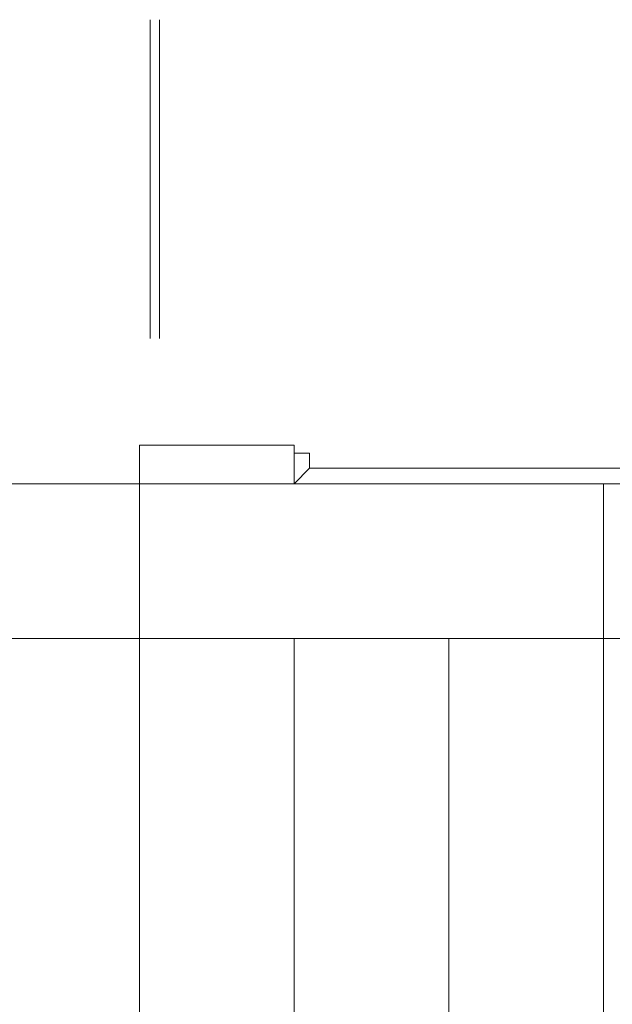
# Model space of a CAD drawing. Extents: x 5066 to 9756, y -2696 to -1109.
# Tile 166 of 208: x 9399.7 to 9401.23, y -2579.98 to -2577.44. Entities that reach past the tile are written whole.
import ezdxf

# ---------------------------------------------------------------- set-up
doc = ezdxf.new("R2010")
doc.units = 0
doc.header["$MEASUREMENT"] = 0
for name, color, linetype, lineweight in [('IFC-Parede padrão-Contorno', 44, 'CONTINUOUS', 5), ('IFC-Parte de elemento de construção-Contorno', 253, 'CONTINUOUS', 5), ('IFC-Pilar-Contorno', 83, 'CONTINUOUS', 5), ('IFC-Porta-Contorno', 142, 'CONTINUOUS', 5)]:
    doc.layers.add(name, color=color, linetype=linetype, lineweight=lineweight)

msp = doc.modelspace()

# ---------------------------------------------------------------- linework, layer by layer
at = {"layer": 'IFC-Parede padrão-Contorno', "color": 8, "lineweight": 5}
for p, q in [((9400.0117, -2578.5372), (9400.021, -2578.5372)), ((9400.0117, -2578.5972), (9400.0117, -2578.5372)), ((9400.021, -2578.5372), (9400.4117, -2578.5372)), ((9400.4117, -2578.5396), (9400.4117, -2578.5372)), ((9400.4117, -2578.6372), (9400.4117, -2578.5396)), ((9400.0117, -2578.6372), (9400.0117, -2578.5972)), ((9399.5726, -2578.6372), (9400.0117, -2578.6372)), ((9400.0117, -2578.8772), (9400.0117, -2578.6372)), ((9400.0117, -2578.6372), (9405.4043, -2578.6372)), ((9400.0117, -2579.0372), (9400.0117, -2578.698)), ((9399.5726, -2579.0372), (9400.0117, -2579.0372)), ((9400.0117, -2579.0372), (9405.4043, -2579.0372)), ((9400.0117, -2581.3824), (9400.0117, -2579.0372)), ((9400.4117, -2581.4797), (9400.4117, -2579.0372)), ((9400.8117, -2581.1948), (9400.8117, -2579.0372)), ((9401.2117, -2581.6921), (9401.2117, -2579.0372))]:
    msp.add_line(p, q, dxfattribs=at)
at = {"layer": 'IFC-Parte de elemento de construção-Contorno', "color": 8, "lineweight": 5}
for p, q in [((9400.4117, -2578.558), (9400.4517, -2578.558)), ((9400.4517, -2578.5972), (9400.4517, -2578.558)), ((9400.4117, -2578.6372), (9400.4517, -2578.5972)), ((9400.4517, -2578.5972), (9407.2154, -2578.5972))]:
    msp.add_line(p, q, dxfattribs=at)
at = {"layer": 'IFC-Pilar-Contorno', "color": 146, "lineweight": 5, "true_color": 0x105689}
for p, q in [((9400.0118, -2578.6373), (9401.2118, -2578.6373)), ((9400.0118, -2578.8839), (9400.0118, -2578.6373)), ((9400.0118, -2578.6373), (9400.472, -2578.6373)), ((9400.472, -2578.6373), (9401.2118, -2578.6373)), ((9401.2118, -2579.0373), (9401.2118, -2578.6373)), ((9401.2118, -2578.7907), (9401.2118, -2578.6373)), ((9401.2118, -2579.0373), (9401.2118, -2578.7907)), ((9400.0118, -2579.0373), (9400.0118, -2578.8839)), ((9400.0118, -2579.0373), (9400.7515, -2579.0373)), ((9400.7515, -2579.0373), (9401.2118, -2579.0373))]:
    msp.add_line(p, q, dxfattribs=at)
at = {"layer": 'IFC-Porta-Contorno', "color": 8, "lineweight": 5}
for p, q in [((9400.0397, -2578.2612), (9400.0397, -2577.4372)), ((9400.0637, -2578.2612), (9400.0637, -2577.4372))]:
    msp.add_line(p, q, dxfattribs=at)

doc.saveas('drawing.dxf')
